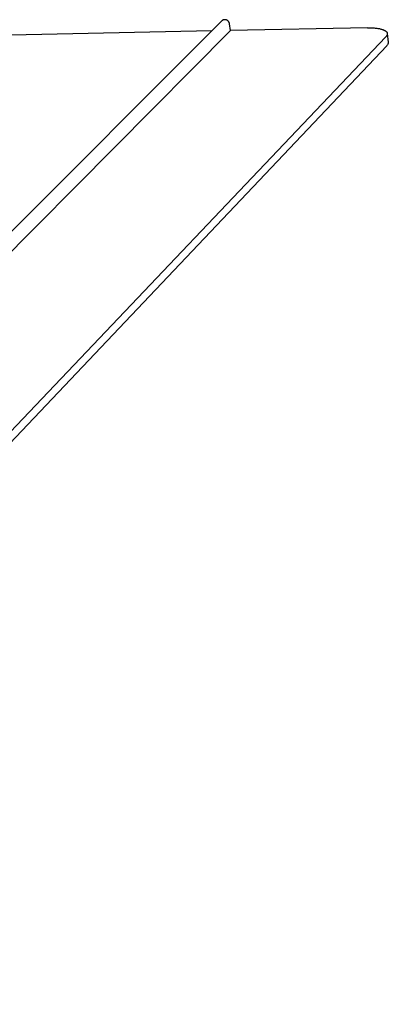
# Model space of a CAD drawing. Extents: x 18749 to 20793, y -4820 to -3491.
# Tile 18 of 19: x 20544 to 20597, y -3837 to -3697. Entities that reach past the tile are written whole.
import ezdxf

# ---------------------------------------------------------------- set-up
doc = ezdxf.new("R2010")
doc.units = 0
doc.layers.add('MAKE2D$VISIBLE$CURVAS', color=7, linetype='CONTINUOUS')

msp = doc.modelspace()

# ---------------------------------------------------------------- linework, layer by layer
at = {"layer": 'MAKE2D$VISIBLE$CURVAS'}
for p, q in [((20494.78, -3774.97), (20572.82, -3696.77)), ((20494.51, -3778.24), (20574.04, -3698.16)), ((20571.38, -3698.21), (20542.73, -3698.79)), ((20574.04, -3698.16), (20573.93, -3697.21)), ((20593.61, -3697.76), (20574.04, -3698.16)), ((20596.21, -3699.03), (20466.82, -3835.27)), ((20596.42, -3698.57), (20596.55, -3699.82)), ((20596.35, -3700.31), (20466.71, -3837.17))]:
    msp.add_line(p, q, dxfattribs=at)
for points in [[(20573.93, -3697.21), (20573.93, -3697.19), (20573.93, -3697.17), (20573.92, -3697.15), (20573.92, -3697.13), (20573.91, -3697.11), (20573.91, -3697.08), (20573.9, -3697.06), (20573.89, -3697.04), (20573.88, -3697.02), (20573.87, -3697), (20573.86, -3696.98), (20573.85, -3696.96), (20573.84, -3696.94), (20573.82, -3696.92), (20573.81, -3696.9), (20573.79, -3696.88), (20573.78, -3696.86), (20573.76, -3696.84), (20573.75, -3696.82), (20573.73, -3696.8), (20573.71, -3696.79), (20573.69, -3696.77), (20573.67, -3696.76), (20573.66, -3696.74), (20573.64, -3696.73), (20573.62, -3696.71), (20573.6, -3696.7), (20573.58, -3696.69), (20573.56, -3696.68), (20573.54, -3696.67), (20573.51, -3696.66), (20573.49, -3696.65), (20573.47, -3696.64), (20573.45, -3696.63), (20573.43, -3696.63), (20573.41, -3696.62), (20573.39, -3696.62), (20573.36, -3696.61), (20573.34, -3696.61), (20573.32, -3696.6), (20573.31, -3696.6), (20573.29, -3696.6), (20573.28, -3696.6), (20573.27, -3696.6), (20573.26, -3696.6), (20573.25, -3696.6), (20573.24, -3696.6), (20573.22, -3696.6), (20573.21, -3696.6), (20573.2, -3696.6), (20573.19, -3696.6), (20573.18, -3696.6), (20573.17, -3696.6), (20573.15, -3696.61), (20573.14, -3696.61), (20573.13, -3696.61), (20573.12, -3696.61), (20573.11, -3696.61), (20573.1, -3696.62), (20573.09, -3696.62), (20573.08, -3696.62), (20573.06, -3696.63), (20573.05, -3696.63), (20573.04, -3696.63), (20573.03, -3696.64), (20573.02, -3696.64), (20573.01, -3696.64), (20573, -3696.65), (20572.99, -3696.65), (20572.98, -3696.66), (20572.97, -3696.66), (20572.96, -3696.67), (20572.95, -3696.67), (20572.94, -3696.68), (20572.93, -3696.68), (20572.92, -3696.69), (20572.91, -3696.69), (20572.9, -3696.7), (20572.9, -3696.71), (20572.89, -3696.71), (20572.88, -3696.72), (20572.87, -3696.73), (20572.86, -3696.73), (20572.85, -3696.74), (20572.85, -3696.75), (20572.84, -3696.75), (20572.83, -3696.76), (20572.82, -3696.77)], [(20593.61, -3697.76), (20593.88, -3697.76), (20594.16, -3697.76), (20594.29, -3697.77), (20594.43, -3697.77), (20594.56, -3697.78), (20594.69, -3697.8), (20594.82, -3697.81), (20594.94, -3697.82), (20595.06, -3697.84), (20595.18, -3697.86), (20595.29, -3697.88), (20595.4, -3697.9), (20595.5, -3697.93), (20595.6, -3697.96), (20595.69, -3697.99), (20595.74, -3698), (20595.78, -3698.02), (20595.83, -3698.03), (20595.87, -3698.05), (20595.91, -3698.07), (20595.94, -3698.08), (20595.98, -3698.1), (20596.02, -3698.12), (20596.05, -3698.14), (20596.08, -3698.15), (20596.11, -3698.17), (20596.14, -3698.19), (20596.17, -3698.21), (20596.2, -3698.23), (20596.21, -3698.24), (20596.22, -3698.25), (20596.23, -3698.26), (20596.24, -3698.27), (20596.26, -3698.28), (20596.27, -3698.29), (20596.28, -3698.3), (20596.29, -3698.31), (20596.3, -3698.32), (20596.31, -3698.33), (20596.31, -3698.34), (20596.32, -3698.35), (20596.33, -3698.36), (20596.34, -3698.37), (20596.35, -3698.39), (20596.35, -3698.4), (20596.36, -3698.41), (20596.37, -3698.42), (20596.37, -3698.43), (20596.38, -3698.44), (20596.38, -3698.45), (20596.39, -3698.46), (20596.39, -3698.47), (20596.4, -3698.48), (20596.4, -3698.49), (20596.4, -3698.51), (20596.41, -3698.52), (20596.41, -3698.53), (20596.41, -3698.54), (20596.41, -3698.55), (20596.41, -3698.56), (20596.42, -3698.57)], [(20596.42, -3698.57), (20596.42, -3698.58), (20596.42, -3698.59), (20596.42, -3698.59), (20596.42, -3698.6), (20596.42, -3698.61), (20596.42, -3698.61), (20596.42, -3698.62), (20596.42, -3698.63), (20596.42, -3698.63), (20596.42, -3698.64), (20596.42, -3698.65), (20596.41, -3698.67), (20596.41, -3698.68), (20596.41, -3698.7), (20596.41, -3698.71), (20596.4, -3698.73), (20596.4, -3698.74), (20596.39, -3698.75), (20596.39, -3698.77), (20596.38, -3698.78), (20596.38, -3698.8), (20596.37, -3698.81), (20596.36, -3698.83), (20596.35, -3698.84), (20596.35, -3698.86), (20596.34, -3698.87), (20596.33, -3698.89), (20596.32, -3698.9), (20596.31, -3698.92), (20596.3, -3698.93), (20596.29, -3698.94), (20596.28, -3698.96), (20596.26, -3698.97), (20596.25, -3698.99), (20596.24, -3699), (20596.21, -3699.03)]]:
    msp.add_lwpolyline(points, dxfattribs=at)
at = {"layer": 'MAKE2D$VISIBLE$CURVAS', "extrusion": (0, 0, -1)}
msp.add_arc((-20595.93, -3699.85), 0.616, 177.5701, 227.8911, dxfattribs=at)

doc.saveas('drawing.dxf')
